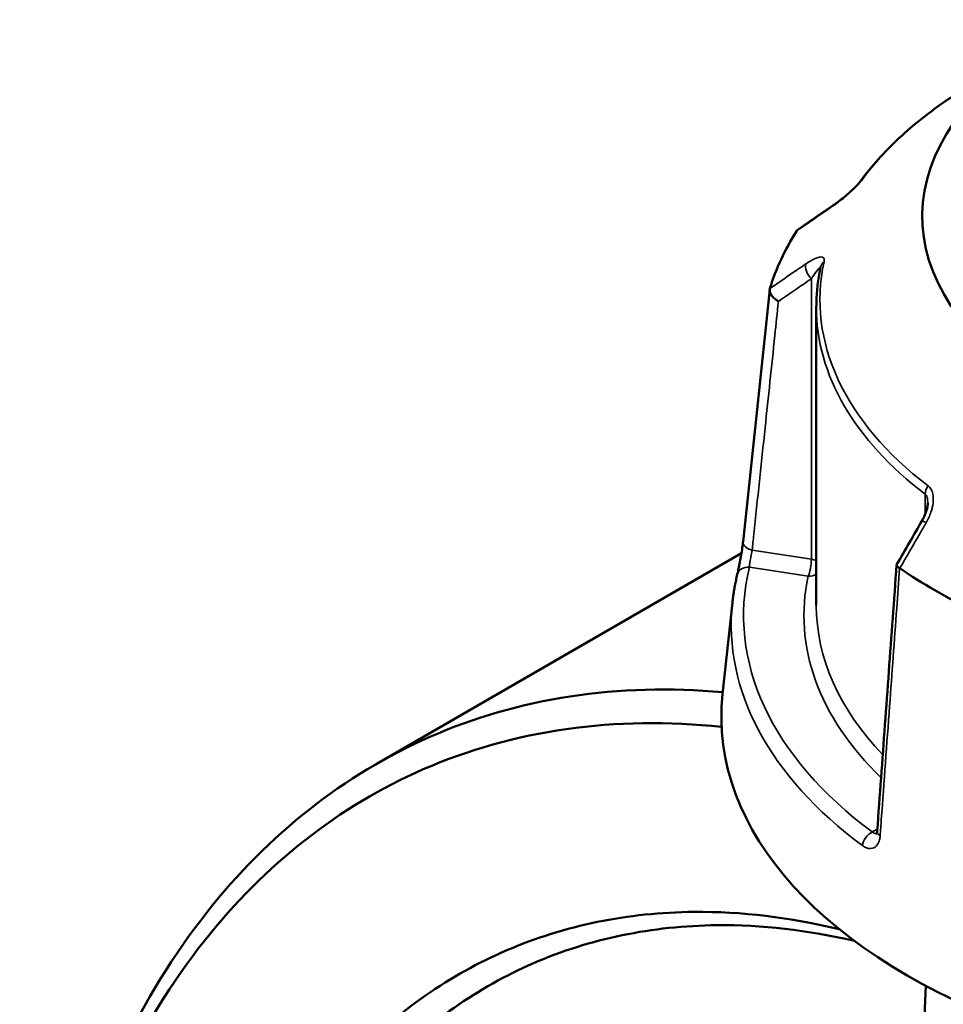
# Model space of a CAD drawing. Header units: millimetres. Extents: x 0 to 904, y 0 to 959.
# Tile 9 of 10: x 621 to 695, y 817 to 896. Entities that reach past the tile are written whole.
import ezdxf

# ---------------------------------------------------------------- set-up
doc = ezdxf.new("R2010")
doc.units = ezdxf.units.MM
doc.layers.add('Visible (ANSI)', color=7, linetype='Continuous', lineweight=50)
doc.layers.add('Visible Narrow (ANSI)', color=7, linetype='Continuous', lineweight=35)

msp = doc.modelspace()

# ---------------------------------------------------------------- linework, layer by layer
at = {"layer": 'Visible (ANSI)'}
for p, q in [((684.738, 873.015), (684.738, 848.968)), ((678.708, 853.171), (649.272, 836.176)), ((677.979, 849.2), (677.185, 841.808))]:
    msp.add_line(p, q, dxfattribs=at)
for centre, major_axis, ratio, start_param, end_param in [((728.088, 880.322), (-34.815, 0), 0.57735, 5.375085, 8.411869), ((11563.84, -9676.883), (-14588.938, 6066.184), 0.781151, 5.814729, 5.814995), ((728.088, 869.707), (-47.815, 0), 0.57735, 5.934242, 6.10853), ((8626.961, -3764.431), (-7950.434, -13770.558), 0.577385, 4.710226, 4.710482), ((728.088, 869.707), (-47.815, 0), 0.57735, 0.698254, 0.872542), ((728.088, 839.987), (51, 0), 0.57735, 3.079689, 6.345089)]:
    msp.add_ellipse(centre, major_axis=major_axis, ratio=ratio, start_param=start_param, end_param=end_param, dxfattribs=at)
for points, knots in [([(697.642, 891.17), (696.853, 890.715), (696.093, 890.241), (694.636, 889.259), (693.94, 888.751), (692.614, 887.704), (691.984, 887.164), (690.797, 886.056), (690.239, 885.487), (689.197, 884.324), (688.714, 883.729), (688.27, 883.122)], [3.1415927, 3.1415927, 3.1415927, 3.1415927, 3.2187165, 3.2187165, 3.2958403, 3.2958403, 3.3729641, 3.3729641, 3.4500879, 3.4500879, 3.5272117, 3.5272117, 3.5272117, 3.5272117]), ([(688.27, 883.122), (688.252, 883.097), (688.227, 883.065), (688.159, 882.982), (688.112, 882.929), (687.992, 882.798), (687.916, 882.718), (687.727, 882.53), (687.61, 882.42), (687.334, 882.169), (687.172, 882.029), (686.851, 881.764), (686.691, 881.639), (686.404, 881.423), (686.275, 881.33), (686.151, 881.245)], [0, 0, 0, 0, 0.0244874, 0.0244874, 0.055663, 0.055663, 0.0953684, 0.0953684, 0.1476219, 0.1476219, 0.2167051, 0.2167051, 0.2857883, 0.2857883, 0.345416, 0.345416, 0.345416, 0.345416]), ([(685.084, 876.246), (685.038, 876.032), (684.997, 875.817), (684.923, 875.388), (684.891, 875.173), (684.835, 874.742), (684.812, 874.527), (684.775, 874.095), (684.761, 873.879), (684.742, 873.447), (684.738, 873.231), (684.738, 873.015)], [3.8031711, 3.8031711, 3.8031711, 3.8031711, 3.8279351, 3.8279351, 3.852699, 3.852699, 3.8774629, 3.8774629, 3.9022269, 3.9022269, 3.9269908, 3.9269908, 3.9269908, 3.9269908]), ([(678.835, 854.088), (678.978, 855.444), (679.121, 856.799), (679.407, 859.51), (679.55, 860.865), (679.837, 863.576), (679.98, 864.931), (680.266, 867.642), (680.409, 868.997), (680.695, 871.708), (680.838, 873.063), (680.981, 874.419)], [1.204615, 1.204615, 1.204615, 1.204615, 1.712692, 1.712692, 2.220769, 2.220769, 2.728846, 2.728846, 3.236923, 3.236923, 3.745, 3.745, 3.745, 3.745]), ([(681.687, 873.47), (681.685, 873.471), (681.684, 873.472), (681.568, 873.536), (681.461, 873.611), (681.271, 873.778), (681.189, 873.869), (681.062, 874.056), (681.017, 874.152), (680.974, 874.332), (680.974, 874.415), (680.995, 874.489)], [-0.1536783, -0.1536783, -0.1536783, -0.1536783, -0.1532031, -0.1532031, -0.1140763, -0.1140763, -0.0754589, -0.0754589, -0.0369586, -0.0369586, 0, 0, 0, 0]), ([(693.712, 857.227), (693.712, 857.154), (693.706, 857.07), (693.681, 856.892), (693.661, 856.797), (693.61, 856.604), (693.579, 856.504), (693.505, 856.305), (693.463, 856.205), (693.369, 856.006), (693.317, 855.908), (693.261, 855.812)], [0.1380118, 0.1380118, 0.1380118, 0.1380118, 0.1794926, 0.1794926, 0.2209734, 0.2209734, 0.2624542, 0.2624542, 0.303935, 0.303935, 0.3454158, 0.3454158, 0.3454158, 0.3454158]), ([(678.371, 851.463), (678.394, 851.56), (678.422, 851.681), (678.484, 851.969), (678.519, 852.139), (678.59, 852.502), (678.626, 852.696), (678.694, 853.085), (678.726, 853.279), (678.781, 853.647), (678.804, 853.82), (678.827, 854.015), (678.831, 854.052), (678.835, 854.088)], [0, 0, 0, 0, 0.0559614, 0.0559614, 0.1169179, 0.1169179, 0.1785785, 0.1785785, 0.2397459, 0.2397459, 0.2998994, 0.2998994, 0.3148135, 0.3148135, 0.3148135, 0.3148135]), ([(691.205, 852.243), (691.101, 850.811), (690.996, 849.38), (690.788, 846.516), (690.683, 845.084), (690.475, 842.221), (690.371, 840.789), (690.162, 837.926), (690.058, 836.494), (689.849, 833.63), (689.745, 832.199), (689.641, 830.767)], [0.560299, 0.560299, 0.560299, 0.560299, 1.066173, 1.066173, 1.572048, 1.572048, 2.077922, 2.077922, 2.583796, 2.583796, 3.08967, 3.08967, 3.08967, 3.08967]), ([(691.446, 851.971), (691.367, 852.021), (691.305, 852.07), (691.222, 852.164), (691.202, 852.208), (691.206, 852.257), (691.21, 852.268), (691.216, 852.279)], [-0.15356042, -0.15356042, -0.15356042, -0.15356042, -0.11651568, -0.11651568, -0.07792572, -0.07792572, -0.06473028, -0.06473028, -0.06473028, -0.06473028]), ([(677.979, 849.2), (677.995, 849.351), (678.013, 849.503), (678.054, 849.805), (678.076, 849.957), (678.124, 850.259), (678.151, 850.41), (678.207, 850.711), (678.237, 850.862), (678.301, 851.163), (678.335, 851.313), (678.371, 851.463)], [2.41809785, 2.41809785, 2.41809785, 2.41809785, 2.43322079, 2.43322079, 2.44834374, 2.44834374, 2.46346668, 2.46346668, 2.47858963, 2.47858963, 2.49371257, 2.49371257, 2.49371257, 2.49371257]), ([(677.203, 841.97), (668.774, 842.726), (660.754, 841.508), (646.71, 835.342), (640.622, 830.546), (630.321, 817.469), (626.272, 808.968), (621.641, 791.192), (620.575, 782.316), (620.575, 772.961)], [0.378631, 0.378631, 0.378631, 0.378631, 0.714672, 0.714672, 1.03798, 1.03798, 1.383853, 1.383853, 1.669276, 1.669276, 1.669276, 1.669276]), ([(683.583, 648.094), (679.816, 650.656), (676.1, 653.549), (668.853, 659.937), (665.323, 663.43), (656.981, 672.648), (652.318, 678.664), (645.533, 688.873), (643.155, 692.796), (638.708, 700.861), (636.639, 705.004), (632.509, 714.186), (630.514, 719.254), (627.044, 729.485), (625.569, 734.649), (623.173, 744.954), (622.252, 750.095), (620.984, 760.24), (620.638, 765.243), (620.582, 770.119), (620.472, 779.873), (621.532, 789.119), (626.223, 806.99), (630.211, 815.317), (640.34, 828.117), (646.32, 832.806), (660.35, 838.935), (668.524, 840.09), (677.107, 839.174)], [-3.061729, -3.061729, -3.061729, -3.061729, -2.912031, -2.912031, -2.762333, -2.762333, -2.54452, -2.54452, -2.416394, -2.416394, -2.288269, -2.288269, -2.137533, -2.137533, -1.986797, -1.986797, -1.836061, -1.836061, -1.685325, -1.685325, -1.685325, -1.383853, -1.383853, -1.03798, -1.03798, -0.714672, -0.714672, -0.366794, -0.366794, -0.366794, -0.366794]), ([(689.641, 830.767), (689.637, 830.719), (689.631, 830.678), (689.617, 830.611), (689.609, 830.586), (689.597, 830.554), (689.592, 830.546), (689.592, 830.546)], [0, 0, 0, 0, 0.03145843, 0.03145843, 0.06291686, 0.06291686, 0.09307924, 0.09307924, 0.09307924, 0.09307924]), ([(686.587, 822.873), (682.606, 823.833), (678.686, 824.303), (672.222, 824.248), (669.612, 823.976), (664.565, 822.941), (662.128, 822.176), (655.224, 819.202), (651.064, 816.304), (645.328, 810.378), (643.393, 807.897), (639.945, 802.415), (638.433, 799.416), (635.864, 792.967), (634.808, 789.517), (633.177, 782.247), (632.601, 778.426), (632.273, 774.462), (631.616, 766.535), (631.952, 758.035), (634.843, 738.913), (637.833, 728.21), (645.902, 708.496), (650.782, 699.421), (662.568, 682.217), (669.614, 674.252), (681.549, 663.989), (686.144, 660.701), (690.789, 658.019)], [-2.876445, -2.876445, -2.876445, -2.876445, -2.691275, -2.691275, -2.560689, -2.560689, -2.430104, -2.430104, -2.173819, -2.173819, -2.023063, -2.023063, -1.872308, -1.872308, -1.721552, -1.721552, -1.570796, -1.570796, -1.570796, -1.269285, -1.269285, -0.907379, -0.907379, -0.575764, -0.575764, -0.214213, -0.214213, 0, 0, 0, 0]), ([(692.345, 660.542), (687.811, 663.16), (683.326, 666.367), (671.677, 676.379), (664.796, 684.147), (653.279, 700.934), (648.505, 709.791), (640.601, 729.046), (637.664, 739.506), (634.809, 758.21), (634.466, 766.53), (635.094, 774.294), (635.409, 778.177), (635.965, 781.921), (637.547, 789.048), (638.574, 792.431), (641.076, 798.757), (642.551, 801.701), (645.916, 807.082), (647.806, 809.519), (653.412, 815.342), (657.481, 818.192), (664.239, 821.122), (666.625, 821.876), (671.568, 822.9), (674.124, 823.17), (680.33, 823.231), (684.036, 822.807), (687.8, 821.932)], [0, 0, 0, 0, 0.214213, 0.214213, 0.575764, 0.575764, 0.907379, 0.907379, 1.269285, 1.269285, 1.570796, 1.570796, 1.570796, 1.721552, 1.721552, 1.872308, 1.872308, 2.023063, 2.023063, 2.173819, 2.173819, 2.430104, 2.430104, 2.560689, 2.560689, 2.691275, 2.691275, 2.870114, 2.870114, 2.870114, 2.870114]), ([(693.546, 818.323), (693.387, 815.111), (693.472, 811.721), (693.802, 808.189), (694.131, 804.678), (694.701, 801.029), (696.31, 793.536), (697.35, 789.693), (699.874, 781.901), (701.359, 777.952), (704.741, 770.036), (706.637, 766.07), (712.255, 755.46), (716.326, 748.885), (723.076, 739.442), (725.459, 736.337), (730.39, 730.344), (732.939, 727.456), (740.349, 719.639), (745.357, 715.028), (754.44, 707.818), (758.488, 705), (762.507, 702.593)], [-1.722407, -1.722407, -1.722407, -1.722407, -1.570796, -1.570796, -1.570796, -1.420041, -1.420041, -1.269285, -1.269285, -1.118529, -1.118529, -0.967774, -0.967774, -0.711489, -0.711489, -0.580903, -0.580903, -0.450317, -0.450317, -0.210322, -0.210322, -0.020823, -0.020823, -0.020823, -0.020823])]:
    msp.add_open_spline(points, degree=3, knots=knots, dxfattribs=at)
for points in [[(683.163, 879.16), (683.16, 879.155), (683.157, 879.151), (683.154, 879.146)], [(683.163, 879.16), (683.189, 879.199), (683.223, 879.233), (683.264, 879.262)], [(681, 874.504), (680.998, 874.5), (680.997, 874.495), (680.995, 874.489)], [(691.446, 851.971), (691.452, 851.967), (691.457, 851.964), (691.463, 851.96)]]:
    msp.add_open_spline(points, degree=3, dxfattribs=at)
at = {"layer": 'Visible Narrow (ANSI)'}
for p, q in [((684.336, 875.29), (684.336, 852.688)), ((693.51, 857.92), (693.51, 856.322)), ((684.336, 852.688), (679.571, 853.426)), ((679.344, 852.047), (684.077, 851.314)), ((689.653, 830.942), (689.247, 830.708))]:
    msp.add_line(p, q, dxfattribs=at)
for centre, major_axis, ratio, start_param, end_param in [((728.088, 873.592), (43.057, 0), 0.57735, 2.356194, 2.741814), ((689.077, 882.532), (-0.807, 0.591), 0.752113, 6.000963, 6.283185), ((686.717, 880.421), (-0.566, 0.824), 0.557115, 0, 0.25272), ((684.595, 875.848), (-0.566, 0.824), 0.557115, 0.384237, 1.889275), ((728.088, 873.592), (-43.057, 0), 0.57735, 6.159366, 6.930604), ((686.062, 876.035), (-0.978, 0.211), 0.810246, 5.670703, 6.283185), ((728.088, 873.015), (-43.35, 0), 0.57735, 0, 0.647418), ((694.308, 858.268), (0.607, 0.795), 0.651273, 1.649988, 2.435386), ((694.126, 855.31), (-0.865, 0.501), 0.00177, 5.393628, 6.283185), ((679.829, 853.983), (-0.994, 0.105), 0.59362, 0, 1.370616), ((684.077, 852.131), (-0.153, -0.988), 0.211325, 0.631914, 2.202711), ((684.077, 852.131), (-1, 0), 0.57735, 3.990955, 4.45059), ((728.088, 848.152), (-49.209, 0), 0.57735, 6.145667, 6.944302), ((679.344, 851.23), (-0.972, 0.233), 0.808788, 4.903881, 6.283185), ((684.077, 852.131), (0.978, -0.211), 0.810246, 4.885305, 5.613546), ((728.088, 848.152), (-44.35, 0), 0.57735, 6.159366, 6.819056), ((728.088, 847.406), (-50.205, 0), 0.57735, 6.221282, 6.944302), ((728.088, 848.968), (-43.35, 0), 0.57735, 0, 0.50213), ((690.638, 830.694), (-0.997, 0.073), 0.524643, 0, 0.742118), ((689.247, 829.891), (0.596, 0.803), 0.644466, 0.855759, 2.339289)]:
    msp.add_ellipse(centre, major_axis=major_axis, ratio=ratio, start_param=start_param, end_param=end_param, dxfattribs=at)
for points, knots in [([(686.054, 881.14), (686.269, 881.288), (686.495, 881.455), (686.917, 881.788), (687.111, 881.949), (687.433, 882.231), (687.562, 882.348), (687.821, 882.594), (687.952, 882.724), (688.158, 882.943), (688.239, 883.034), (688.352, 883.171), (688.392, 883.221), (688.426, 883.268)], [-0.345416, -0.345416, -0.345416, -0.345416, -0.2513157, -0.2513157, -0.1744041, -0.1744041, -0.1229221, -0.1229221, -0.0672144, -0.0672144, -0.0258517, -0.0258517, 0, 0, 0, 0]), ([(683.154, 879.146), (683.897, 879.657), (684.64, 880.168), (685.383, 880.679), (685.607, 880.833), (685.83, 880.986), (686.054, 881.14)], [-2.085684, -2.085684, -2.085684, -2.085684, -1.760165, -1.760165, -1.760165, -1.6621297, -1.6621297, -1.6621297, -1.6621297]), ([(685.36, 876.663), (685.386, 876.784), (685.379, 876.879), (685.248, 877.109), (684.971, 877.066), (684.421, 876.827), (684.166, 876.678), (683.898, 876.494)], [-0.3454168, -0.3454168, -0.3454168, -0.3454168, -0.2827888, -0.2827888, -0.1173418, -0.1173418, 0, 0, 0, 0]), ([(683.898, 876.494), (683.674, 876.341), (683.45, 876.187), (683.227, 876.033), (682.484, 875.524), (681.742, 875.014), (681, 874.504)], [-2.7126942, -2.7126942, -2.7126942, -2.7126942, -2.6146246, -2.6146246, -2.6146246, -2.28914, -2.28914, -2.28914, -2.28914]), ([(684.336, 875.29), (684.47, 875.495), (684.598, 875.682), (684.873, 876.055), (685.012, 876.216), (685.066, 876.201), (685.07, 876.197), (685.073, 876.191)], [0, 0, 0, 0, 0.1173418, 0.1173418, 0.2827888, 0.2827888, 0.3014145, 0.3014145, 0.3014145, 0.3014145]), ([(681.687, 873.47), (682.346, 873.923), (683.005, 874.376), (683.665, 874.829), (683.889, 874.983), (684.112, 875.137), (684.336, 875.29)], [2.3256068, 2.3256068, 2.3256068, 2.3256068, 2.6146246, 2.6146246, 2.6146246, 2.7126942, 2.7126942, 2.7126942, 2.7126942]), ([(679.571, 853.426), (679.615, 853.842), (679.658, 854.258), (680.005, 857.544), (680.308, 860.414), (680.611, 863.283), (680.873, 865.761), (681.135, 868.24), (681.493, 871.635), (681.59, 872.553), (681.687, 873.47)], [1.204615, 1.204615, 1.204615, 1.204615, 1.360616, 1.360616, 2.436375, 2.436375, 2.436375, 3.36533, 3.36533, 3.709242, 3.709242, 3.709242, 3.709242]), ([(693.582, 855.627), (693.74, 855.9), (693.873, 856.188), (694.053, 856.723), (694.111, 856.967), (694.16, 857.371), (694.166, 857.532), (694.144, 857.857), (694.112, 858.02), (694.013, 858.275), (693.957, 858.374), (693.845, 858.512), (693.796, 858.559), (693.744, 858.599)], [-0.3454158, -0.3454158, -0.3454158, -0.3454158, -0.2508172, -0.2508172, -0.1741557, -0.1741557, -0.1230504, -0.1230504, -0.0672144, -0.0672144, -0.0258517, -0.0258517, 0, 0, 0, 0]), ([(693.51, 857.92), (693.536, 857.9), (693.56, 857.874), (693.615, 857.794), (693.642, 857.732), (693.69, 857.563), (693.705, 857.449), (693.712, 857.294), (693.712, 857.261), (693.712, 857.227)], [0, 0, 0, 0, 0.0258517, 0.0258517, 0.0672144, 0.0672144, 0.1230504, 0.1230504, 0.1380118, 0.1380118, 0.1380118, 0.1380118]), ([(691.463, 851.96), (692.006, 852.899), (692.549, 853.839), (693.092, 854.778), (693.255, 855.061), (693.419, 855.344), (693.582, 855.627)], [-2.0856839, -2.0856839, -2.0856839, -2.0856839, -1.7601612, -1.7601612, -1.7601612, -1.6621297, -1.6621297, -1.6621297, -1.6621297]), ([(679.344, 852.047), (679.345, 852.106), (679.351, 852.177), (679.374, 852.386), (679.398, 852.537), (679.461, 852.898), (679.504, 853.11), (679.552, 853.339), (679.562, 853.384), (679.571, 853.426)], [0, 0, 0, 0, 0.0604374, 0.0604374, 0.1571372, 0.1571372, 0.282847, 0.282847, 0.3148135, 0.3148135, 0.3148135, 0.3148135]), ([(689.877, 830.394), (689.909, 830.836), (689.941, 831.277), (690.195, 834.764), (690.416, 837.809), (690.638, 840.854), (690.829, 843.483), (691.02, 846.112), (691.29, 849.818), (691.368, 850.894), (691.446, 851.971)], [-3.08967, -3.08967, -3.08967, -3.08967, -2.93367, -2.93367, -1.857911, -1.857911, -1.857911, -0.928955, -0.928955, -0.548696, -0.548696, -0.548696, -0.548696]), ([(688.461, 829.609), (688.508, 829.574), (688.555, 829.543), (688.829, 829.385), (689.058, 829.342), (689.409, 829.435), (689.543, 829.531), (689.726, 829.783), (689.787, 829.92), (689.852, 830.176), (689.869, 830.282), (689.877, 830.394)], [-0.3148111, -0.3148111, -0.3148111, -0.3148111, -0.2922201, -0.2922201, -0.1852099, -0.1852099, -0.1028944, -0.1028944, -0.0395748, -0.0395748, 0, 0, 0, 0]), ([(689.609, 830.588), (689.607, 830.587), (689.604, 830.586), (689.508, 830.56), (689.405, 830.585), (689.287, 830.671), (689.267, 830.689), (689.247, 830.708)], [0.1824385, 0.1824385, 0.1824385, 0.1824385, 0.1852099, 0.1852099, 0.2922201, 0.2922201, 0.3148111, 0.3148111, 0.3148111, 0.3148111])]:
    msp.add_open_spline(points, degree=3, knots=knots, dxfattribs=at)

doc.saveas('drawing.dxf')
